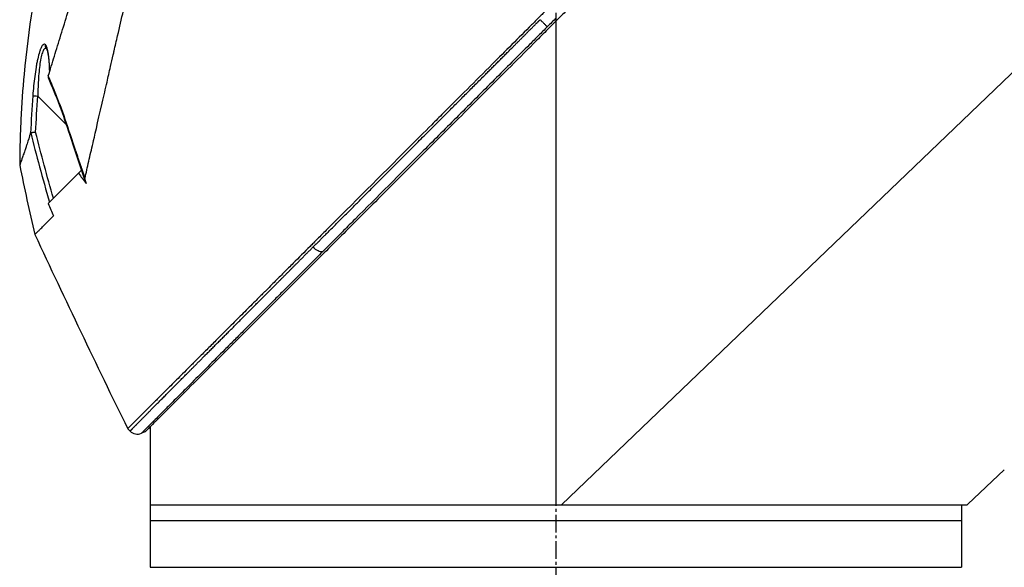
# Model space of a CAD drawing. Header units: millimetres. Extents: x 0 to 4378, y 0 to 2376.
# Tile 113 of 256: x 295 to 390, y 1645 to 1697. Entities that reach past the tile are written whole.
import ezdxf

# ---------------------------------------------------------------- set-up
doc = ezdxf.new("R2010")
doc.units = ezdxf.units.MM
doc.header["$LTSCALE"] = 0.2
doc.linetypes.add('CENTER2', pattern=[1.125, 0.75, -0.125, 0.125, -0.125])
doc.layers.add('02_Center Line', color=1, linetype='CENTER2')

# ---------------------------------------------------------------- blocks, each defined once
blk = doc.blocks.new('A$C2641d59f')
for p, q in [((111, 1094.921), (111, 1048.4)), ((160.001, 1094.9), (111.521, 1048.4)), ((62.033, 1092.25), (62.033, 1092.25)), ((62.035, 1092.246), (62.035, 1092.246)), ((63.923, 1084.971), (61.187, 1087.708)), ((64.037, 1084.857), (64.037, 1084.858)), ((62.187, 1077.381), (65.096, 1080.29)), ((65.362, 1080.555), (65.096, 1080.29)), ((65.384, 1080.578), (65.362, 1080.555)), ((65.408, 1080.509), (65.362, 1080.555)), ((62.69, 1076.19), (62.691, 1076.187)), ((62.69, 1076.188), (62.69, 1076.188)), ((62.691, 1076.187), (62.691, 1076.188)), ((70.057, 1055.498), (69.826, 1055.729)), ((71.517, 1055.438), (71.154, 1055.285)), ((72, 1055.921), (72, 1042.4)), ((154.1, 1051.767), (150.6, 1048.468)), ((154.1, 1051.767), (154.1, 1051.764)), ((72, 1048.4), (150.527, 1048.4)), ((150, 1048.4), (150, 1042.4)), ((72, 1046.9), (150, 1046.9)), ((72, 1042.4), (150, 1042.4))]:
    blk.add_line(p, q)
blk.add_arc((70.764, 1056.205), 1, 224.99969, 292.95218)
at = {"extrusion": (0, 0, -1)}
for centre, major_axis, ratio, start_param, end_param in [((62.41, 1092.578), (-0.365, -0.341), 0.967774, 0.031819, 0.893203), ((61.196, 1087.698), (-0.499, 0.036), 0.01714, 0.149461, 1.551007), ((270.826, 1093.362), (-194.421, 114.353), 0.811755, 5.576632, 5.609274), ((-144.664, 961.129), (235.102, -235.108), 0.712878, 4.90627, 4.909966), ((87.95, 1073.491), (0.708, -0.706), 0.435637, 0.291628, 1.571358), ((150.606, 1048.462), (-0.685, -0.645), 0.008693, 1.464682, 1.570872), ((150.606, 1048.462), (0.685, 0.645), 0.008695, 4.606273, 4.712465)]:
    blk.add_ellipse(centre, major_axis=major_axis, ratio=ratio, start_param=start_param, end_param=end_param, dxfattribs=at)
for points, knots in [([(152.272, 1138.173), (152.272, 1138.173), (152.208, 1138.108), (151.955, 1137.855), (151.765, 1137.666), (151.02, 1136.92), (150.291, 1136.192), (149.108, 1135.008), (148.83, 1134.73), (148.205, 1134.106), (147.854, 1133.754), (146.505, 1132.406), (145.409, 1131.309), (143.912, 1129.812), (143.592, 1129.493), (142.518, 1128.419), (141.742, 1127.642), (140.081, 1125.982), (139.193, 1125.094), (137.812, 1123.713), (137.334, 1123.235), (136.351, 1122.252), (135.844, 1121.745), (134.802, 1120.703), (134.266, 1120.166), (132.573, 1118.474), (131.398, 1117.299), (129.588, 1115.489), (128.963, 1114.864), (127.677, 1113.578), (127.017, 1112.918), (125.663, 1111.564), (124.968, 1110.869), (123.915, 1109.816), (123.558, 1109.459), (122.455, 1108.356), (121.706, 1107.607), (119.325, 1105.227), (117.684, 1103.584), (115.635, 1101.537), (115.233, 1101.135), (114.294, 1100.196), (113.757, 1099.658), (112.865, 1098.766), (112.538, 1098.44), (112.104, 1098.006), (112.041, 1097.943), (111.903, 1097.804), (111.831, 1097.732), (111.506, 1097.407), (111.311, 1097.212), (110.958, 1096.859), (110.862, 1096.763), (110.576, 1096.477), (110.43, 1096.331), (110.12, 1096.022), (109.968, 1095.87), (109.715, 1095.617), (109.615, 1095.516), (109.425, 1095.326), (109.343, 1095.245), (109.146, 1095.048), (109.04, 1094.941), (108.842, 1094.743), (108.752, 1094.653), (107.395, 1093.298), (106.131, 1092.033), (104.064, 1089.965), (103.259, 1089.16), (101.689, 1087.591), (100.923, 1086.825), (99.793, 1085.694), (99.425, 1085.327), (98.325, 1084.226), (97.593, 1083.495), (94.132, 1080.034), (91.461, 1077.363), (88.764, 1074.666), (88.627, 1074.529), (88.354, 1074.256), (88.218, 1074.12), (87.948, 1073.85), (87.813, 1073.715), (87.572, 1073.474), (87.465, 1073.367), (86.813, 1072.716), (86.272, 1072.174), (85.588, 1071.49), (85.437, 1071.339), (85.157, 1071.059), (85.027, 1070.929), (84.767, 1070.669), (84.637, 1070.539), (84.342, 1070.244), (84.177, 1070.08), (83.857, 1069.76), (83.702, 1069.605), (83.374, 1069.276), (83.202, 1069.104), (82.951, 1068.853), (82.873, 1068.775), (82.683, 1068.585), (82.571, 1068.473), (82.33, 1068.232), (82.2, 1068.102), (81.885, 1067.787), (81.7, 1067.602), (81.32, 1067.222), (81.126, 1067.028), (80.542, 1066.444), (80.157, 1066.059), (79.688, 1065.591), (79.6, 1065.502), (79.371, 1065.274), (79.233, 1065.135), (78.947, 1064.849), (78.801, 1064.703), (78.5, 1064.403), (78.346, 1064.248), (78.041, 1063.943), (77.89, 1063.793), (77.598, 1063.5), (77.456, 1063.358), (77.039, 1062.942), (76.769, 1062.672), (76.255, 1062.158), (76.011, 1061.913), (75.547, 1061.449), (75.327, 1061.229), (74.711, 1060.613), (74.326, 1060.229), (73.64, 1059.543), (73.334, 1059.236), (72.79, 1058.692), (72.549, 1058.451), (72.122, 1058.025), (71.934, 1057.836), (71.678, 1057.581), (71.603, 1057.505), (71.391, 1057.294), (71.261, 1057.164), (70.925, 1056.827), (70.735, 1056.638), (70.325, 1056.228), (70.138, 1056.041), (69.95, 1055.853), (69.903, 1055.806), (69.857, 1055.759), (69.845, 1055.748), (69.83, 1055.732), (69.826, 1055.729), (69.826, 1055.729)], [-21.000836, -21.000836, -21.000836, -21.000836, -20.328863, -20.328863, -19.655828, -19.655828, -18.308332, -18.308332, -17.924512, -17.924512, -17.485993, -17.485993, -16.316696, -16.316696, -16.006668, -16.006668, -15.296307, -15.296307, -14.534305, -14.534305, -14.139555, -14.139555, -13.730091, -13.730091, -13.30546, -13.30546, -12.401825, -12.401825, -11.929878, -11.929878, -11.437802, -11.437802, -10.9252, -10.9252, -10.663362, -10.663362, -10.117833, -10.117833, -8.934625, -8.934625, -8.645977, -8.645977, -8.260408, -8.260408, -8.006475, -8.006475, -7.961161, -7.961161, -7.91407, -7.91407, -7.778509, -7.778509, -7.724161, -7.724161, -7.666804, -7.666804, -7.602838, -7.602838, -7.565627, -7.565627, -7.532521, -7.532521, -7.488032, -7.488032, -7.450837, -7.450837, -6.924212, -6.924212, -6.587553, -6.587553, -6.265466, -6.265466, -6.109966, -6.109966, -5.79866, -5.79866, -4.627003, -4.627003, -4.564096, -4.564096, -4.501625, -4.501625, -4.439084, -4.439084, -4.389917, -4.389917, -4.135415, -4.135415, -4.06302, -4.06302, -4.00074, -4.00074, -3.938004, -3.938004, -3.858125, -3.858125, -3.782258, -3.782258, -3.697501, -3.697501, -3.658476, -3.658476, -3.601749, -3.601749, -3.53559, -3.53559, -3.439968, -3.439968, -3.337887, -3.337887, -3.131131, -3.131131, -3.082568, -3.082568, -3.005474, -3.005474, -2.922888, -2.922888, -2.834293, -2.834293, -2.74619, -2.74619, -2.661641, -2.661641, -2.496608, -2.496608, -2.34096, -2.34096, -2.194458, -2.194458, -1.921626, -1.921626, -1.681164, -1.681164, -1.470918, -1.470918, -1.287493, -1.287493, -1.207074, -1.207074, -1.056347, -1.056347, -0.792008, -0.792008, -0.395398, -0.395398, -0.197631, -0.197631, -0.099394, -0.099394, 0, 0, 0, 0]), ([(65.721, 1079.812), (65.842, 1080.346), (65.957, 1080.863), (66.215, 1081.997), (66.356, 1082.596), (66.631, 1083.779), (66.915, 1085.091), (67.539, 1087.752), (67.699, 1088.412), (67.899, 1089.301), (67.952, 1089.541), (68.061, 1090.026), (68.121, 1090.291), (68.264, 1090.918), (68.353, 1091.298), (68.468, 1091.8), (68.497, 1091.929), (68.635, 1092.531), (68.747, 1093.024), (69.042, 1094.313), (69.228, 1095.119), (70.232, 1099.5), (71.263, 1103.946), (72.458, 1109.237), (72.516, 1109.494), (72.637, 1110.024), (72.698, 1110.288), (72.816, 1110.801), (72.875, 1111.054), (73.166, 1112.311), (73.394, 1113.302), (73.731, 1114.774), (73.843, 1115.263), (74.406, 1117.715), (74.842, 1119.614), (75.356, 1121.862), (75.456, 1122.299), (76.358, 1126.245), (77.05, 1129.258), (77.93, 1133.101), (78.21, 1134.314), (78.526, 1135.705), (78.612, 1136.093), (78.755, 1136.717), (78.813, 1136.955), (78.847, 1137.1)], [0, 0, 0, 0, 0.224226, 0.224226, 0.438481, 0.438481, 0.643813, 0.643813, 0.718212, 0.718212, 0.74576, 0.74576, 0.776284, 0.776284, 0.820204, 0.820204, 0.834927, 0.834927, 0.896521, 0.896521, 0.995652, 0.995652, 1.428405, 1.428405, 1.450296, 1.450296, 1.471663, 1.471663, 1.492327, 1.492327, 1.574835, 1.574835, 1.616316, 1.616316, 1.784634, 1.784634, 1.826029, 1.826029, 2.164003, 2.164003, 2.373598, 2.373598, 2.479923, 2.479923, 2.586935, 2.586935, 2.586935, 2.586935]), ([(152.463, 1136.383), (152.463, 1136.383), (152.463, 1136.383), (151.702, 1135.622), (151.259, 1135.179), (150.525, 1134.445), (150.352, 1134.272), (148.708, 1132.628), (146.653, 1130.573), (143.572, 1127.492), (142.861, 1126.781), (140.383, 1124.303), (138.504, 1122.424), (135.501, 1119.421), (134.423, 1118.343), (132.16, 1116.08), (130.969, 1114.889), (128.452, 1112.372), (127.121, 1111.041), (124.316, 1108.236), (122.838, 1106.758), (120.577, 1104.497), (119.801, 1103.722), (117.721, 1101.641), (116.411, 1100.332), (114.783, 1098.703), (114.457, 1098.378), (113.924, 1097.844), (113.726, 1097.647), (113.315, 1097.236), (113.157, 1097.078), (112.816, 1096.736), (112.636, 1096.556), (112.299, 1096.22), (112.143, 1096.064), (111.705, 1095.626), (111.424, 1095.345), (111.065, 1094.985), (110.986, 1094.907), (110.816, 1094.736), (110.726, 1094.647), (110.416, 1094.337), (110.262, 1094.183), (109.663, 1093.584), (109.255, 1093.176), (107.199, 1091.12), (105.542, 1089.463), (103.138, 1087.059), (102.378, 1086.299), (100.164, 1084.084), (98.716, 1082.637), (95.975, 1079.896), (94.676, 1078.597), (92.808, 1076.729), (92.225, 1076.146), (90.515, 1074.436), (89.4, 1073.321), (87.297, 1071.218), (86.305, 1070.227), (84.445, 1068.366), (83.571, 1067.492), (82.332, 1066.254), (81.946, 1065.867), (81.209, 1065.131), (80.859, 1064.78), (79.866, 1063.788), (79.244, 1063.165), (78.119, 1062.041), (77.613, 1061.534), (76.282, 1060.203), (75.505, 1059.426), (74.558, 1058.479), (74.312, 1058.233), (73.672, 1057.593), (73.309, 1057.23), (72.512, 1056.433), (72.144, 1056.065), (71.832, 1055.753), (71.777, 1055.698), (71.659, 1055.581), (71.606, 1055.527), (71.535, 1055.456), (71.517, 1055.438), (71.517, 1055.438)], [-15.738203, -15.738203, -15.738203, -15.738203, -14.793481, -14.793481, -14.173934, -14.173934, -13.996984, -13.996984, -12.579476, -12.579476, -12.176243, -12.176243, -11.215253, -11.215253, -10.695697, -10.695697, -10.142358, -10.142358, -9.539575, -9.539575, -8.883963, -8.883963, -8.543526, -8.543526, -7.972636, -7.972636, -7.829924, -7.829924, -7.73886, -7.73886, -7.680875, -7.680875, -7.616244, -7.616244, -7.560081, -7.560081, -7.459116, -7.459116, -7.430908, -7.430908, -7.397967, -7.397967, -7.318024, -7.318024, -7.146824, -7.146824, -6.455961, -6.455961, -6.135134, -6.135134, -5.518203, -5.518203, -4.951279, -4.951279, -4.691225, -4.691225, -4.182012, -4.182012, -3.710062, -3.710062, -3.272291, -3.272291, -3.069642, -3.069642, -2.879581, -2.879581, -2.522736, -2.522736, -2.208798, -2.208798, -1.659444, -1.659444, -1.453529, -1.453529, -1.091939, -1.091939, -0.546675, -0.546675, -0.410051, -0.410051, -0.205023, -0.205023, 0, 0, 0, 0]), ([(62.193, 1089.645), (62.38, 1090.251), (62.577, 1090.888), (62.983, 1092.202), (63.194, 1092.883), (63.844, 1094.987), (64.303, 1096.471), (65.094, 1099.035), (65.419, 1100.085), (65.837, 1101.44), (65.926, 1101.729), (66.058, 1102.157), (66.103, 1102.304), (66.367, 1103.158), (66.587, 1103.869), (66.923, 1104.957), (67.044, 1105.345), (67.296, 1106.156), (67.426, 1106.572), (67.691, 1107.417), (67.828, 1107.849), (68.105, 1108.718), (68.244, 1109.153), (68.521, 1110.016), (68.659, 1110.446), (69.358, 1112.62), (69.906, 1114.328), (70.561, 1116.38), (70.686, 1116.772), (71.067, 1117.968), (71.319, 1118.761), (71.813, 1120.313), (72.054, 1121.073), (72.403, 1122.175), (72.516, 1122.532), (72.738, 1123.235), (72.846, 1123.579), (73.058, 1124.251), (73.163, 1124.584), (73.368, 1125.236), (73.471, 1125.562), (73.613, 1126.016), (73.659, 1126.16), (74.405, 1128.539), (74.976, 1130.383), (75.439, 1131.921), (75.488, 1132.084), (75.615, 1132.512), (75.688, 1132.76), (75.851, 1133.319), (75.931, 1133.6), (76.024, 1133.936), (76.05, 1134.034), (76.094, 1134.2), (76.112, 1134.269), (76.126, 1134.323)], [0.00002, 0.00002, 0.00002, 0.00002, 0.259158, 0.259158, 0.518708, 0.518708, 1.038075, 1.038075, 1.384705, 1.384705, 1.477831, 1.477831, 1.526561, 1.526561, 1.759973, 1.759973, 1.890971, 1.890971, 2.029156, 2.029156, 2.171186, 2.171186, 2.316283, 2.316283, 2.460898, 2.460898, 3.049329, 3.049329, 3.189055, 3.189055, 3.478614, 3.478614, 3.769885, 3.769885, 3.913253, 3.913253, 4.056001, 4.056001, 4.19686, 4.19686, 4.341119, 4.341119, 4.411312, 4.411312, 5.498875, 5.498875, 5.634552, 5.634552, 5.872375, 5.872375, 6.229939, 6.229939, 6.408513, 6.408513, 6.587137, 6.587137, 6.587137, 6.587137]), ([(65.947, 1114.784), (62.661, 1106.875), (60.653, 1098.35), (59.728, 1088.367), (59.627, 1086.908), (59.513, 1084.512), (59.482, 1083.575), (59.454, 1082.111), (59.447, 1081.56), (59.445, 1081.057)], [0, 0, 0, 0, 2.569332, 2.569332, 3.007712, 3.007712, 3.288956, 3.288956, 3.446993, 3.446993, 3.446993, 3.446993]), ([(110.168, 1094.378), (109.886, 1094.096), (109.604, 1093.814), (109.322, 1093.531), (109.035, 1093.244), (108.749, 1092.958), (108.462, 1092.671), (107.33, 1091.538), (106.199, 1090.407), (105.072, 1089.278), (103.922, 1088.128), (102.777, 1086.982), (101.637, 1085.841), (100.498, 1084.701), (99.365, 1083.567), (98.241, 1082.442), (96.011, 1080.21), (93.816, 1078.013), (91.685, 1075.877), (91.317, 1075.508), (90.951, 1075.141), (90.587, 1074.777), (90.424, 1074.613), (90.261, 1074.45), (90.099, 1074.288), (89.575, 1073.763), (89.055, 1073.242), (88.54, 1072.726)], [0, 0, 0, 0, 0.037905, 0.037905, 0.037905, 0.076407, 0.076407, 0.076407, 0.228573, 0.228573, 0.228573, 0.383709, 0.383709, 0.383709, 0.538779, 0.538779, 0.538779, 0.846375, 0.846375, 0.846375, 0.899464, 0.899464, 0.899464, 0.923234, 0.923234, 0.923234, 1, 1, 1, 1]), ([(109.477, 1095.055), (109.513, 1095.019), (109.55, 1094.982), (109.587, 1094.945), (109.625, 1094.908), (109.662, 1094.871), (109.699, 1094.834), (109.737, 1094.797), (109.773, 1094.761), (109.809, 1094.726), (109.845, 1094.691), (109.879, 1094.657), (109.911, 1094.625), (109.943, 1094.594), (109.973, 1094.565), (110, 1094.538), (110.027, 1094.512), (110.052, 1094.488), (110.074, 1094.467), (110.095, 1094.447), (110.114, 1094.429), (110.13, 1094.414), (110.146, 1094.399), (110.158, 1094.387), (110.168, 1094.378)], [0, 0, 0, 0, 0.125, 0.125, 0.125, 0.25, 0.25, 0.25, 0.375, 0.375, 0.375, 0.5, 0.5, 0.5, 0.625, 0.625, 0.625, 0.75, 0.75, 0.75, 0.875, 0.875, 0.875, 1, 1, 1, 1]), ([(61.924, 1092.639), (61.866, 1092.701), (61.803, 1092.709), (61.746, 1092.679), (61.711, 1092.661), (61.677, 1092.629), (61.649, 1092.595), (61.639, 1092.583), (61.63, 1092.572), (61.622, 1092.56), (61.599, 1092.528), (61.575, 1092.489), (61.55, 1092.445), (61.517, 1092.382), (61.483, 1092.308), (61.452, 1092.232), (61.436, 1092.194), (61.421, 1092.154), (61.408, 1092.117), (61.39, 1092.067), (61.372, 1092.015), (61.354, 1091.961), (61.29, 1091.76), (61.229, 1091.529), (61.174, 1091.283), (61.146, 1091.156), (61.119, 1091.027), (61.094, 1090.898), (61.068, 1090.763), (61.043, 1090.622), (61.018, 1090.476), (60.972, 1090.198), (60.928, 1089.898), (60.888, 1089.592), (60.812, 1089), (60.749, 1088.377), (60.703, 1087.735)], [0, 0, 0, 0, 0.068487, 0.068487, 0.068487, 0.110613, 0.110613, 0.110613, 0.125, 0.125, 0.125, 0.165111, 0.165111, 0.165111, 0.221432, 0.221432, 0.221432, 0.25, 0.25, 0.25, 0.287562, 0.287562, 0.287562, 0.427692, 0.427692, 0.427692, 0.5, 0.5, 0.5, 0.5757, 0.5757, 0.5757, 0.720411, 0.720411, 0.720411, 1, 1, 1, 1]), ([(62.33, 1090.09), (62.324, 1090.325), (62.314, 1090.545), (62.301, 1090.75), (62.294, 1090.872), (62.285, 1090.989), (62.276, 1091.101), (62.271, 1091.157), (62.266, 1091.211), (62.261, 1091.264), (62.255, 1091.317), (62.253, 1091.344), (62.244, 1091.419), (62.237, 1091.488), (62.228, 1091.555), (62.22, 1091.618), (62.21, 1091.692), (62.199, 1091.763), (62.188, 1091.829), (62.168, 1091.952), (62.152, 1092.038), (62.123, 1092.16), (62.064, 1092.404), (61.997, 1092.561), (61.924, 1092.639)], [0.041266, 0.041266, 0.041266, 0.041266, 0.25, 0.25, 0.25, 0.375, 0.375, 0.375, 0.4375, 0.4375, 0.4375, 0.5, 0.5, 0.5, 0.5575644, 0.5575644, 0.5575644, 0.625, 0.625, 0.625, 0.75, 0.75, 0.75, 1, 1, 1, 1]), ([(62.036, 1092.245), (61.985, 1092.295), (61.932, 1092.307), (61.85, 1092.269), (61.821, 1092.244), (61.764, 1092.174), (61.736, 1092.129), (61.682, 1092.019), (61.655, 1091.954), (61.602, 1091.806), (61.577, 1091.722), (61.505, 1091.452), (61.462, 1091.242), (61.385, 1090.775), (61.352, 1090.525), (61.295, 1089.998), (61.271, 1089.72), (61.213, 1088.876), (61.191, 1088.298), (61.187, 1087.708)], [0.0086803, 0.0086803, 0.0086803, 0.0086803, 0.125, 0.125, 0.1875, 0.1875, 0.25, 0.25, 0.3125, 0.3125, 0.375, 0.375, 0.5, 0.5, 0.625, 0.625, 0.75, 0.75, 1, 1, 1, 1]), ([(62.032, 1092.252), (62.032, 1092.252), (62.037, 1092.244), (62.056, 1092.202), (62.074, 1092.157), (62.117, 1092.012), (62.143, 1091.898), (62.204, 1091.56), (62.236, 1091.31), (62.286, 1090.732), (62.305, 1090.396), (62.315, 1090.041)], [0.0239142, 0.0239142, 0.0239142, 0.0239142, 0.0520946, 0.0520946, 0.0991153, 0.0991153, 0.1707501, 0.1707501, 0.2833283, 0.2833283, 0.4069798, 0.4069798, 0.4069798, 0.4069798]), ([(62.193, 1089.644), (62.187, 1089.625), (62.182, 1089.608), (62.173, 1089.577), (62.17, 1089.563), (62.167, 1089.553)], [-0.01637818, -0.01637818, -0.01637818, -0.01637818, -0.00823051, -0.00823051, -0.00000316, -0.00000316, -0.00000316, -0.00000316]), ([(64.298, 1084.054), (64, 1084.998), (63.68, 1085.909), (63.234, 1087.091), (63.145, 1087.323), (62.967, 1087.78), (62.888, 1087.976), (62.587, 1088.722), (62.388, 1089.194), (62.193, 1089.645)], [0, 0, 0, 0, 0.5, 0.5, 0.625, 0.625, 0.75, 0.75, 0.9999843, 0.9999843, 0.9999843, 0.9999843]), ([(60.491, 1084.153), (60.368, 1083.774), (60.256, 1083.432), (60.121, 1083.021), (60.088, 1082.921), (60.014, 1082.701), (59.974, 1082.581), (59.885, 1082.315), (59.838, 1082.176), (59.77, 1081.976), (59.746, 1081.905), (59.643, 1081.607), (59.579, 1081.427), (59.51, 1081.233), (59.491, 1081.182), (59.47, 1081.124), (59.464, 1081.108), (59.457, 1081.089), (59.455, 1081.083), (59.451, 1081.074), (59.45, 1081.07), (59.446, 1081.06), (59.445, 1081.057), (59.445, 1081.057)], [0.00001, 0.00001, 0.00001, 0.00001, 0.245288, 0.245288, 0.32758, 0.32758, 0.439471, 0.439471, 0.588452, 0.588452, 0.672216, 0.672216, 0.969709, 0.969709, 1.119078, 1.119078, 1.193047, 1.193047, 1.22978, 1.22978, 1.265, 1.265, 1.331745, 1.331745, 1.331745, 1.331745]), ([(60.491, 1084.153), (60.493, 1084.158), (60.495, 1084.162), (60.5, 1084.168), (60.503, 1084.17), (60.507, 1084.17)], [-0.00715982, -0.00715982, -0.00715982, -0.00715982, -0.003611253, -0.003611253, -0.000066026, -0.000066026, -0.000066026, -0.000066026]), ([(60.98, 1084.227), (60.979, 1084.227), (60.978, 1084.227), (60.926, 1084.219), (60.875, 1084.213), (60.776, 1084.203), (60.727, 1084.198), (60.673, 1084.194), (60.663, 1084.193), (60.617, 1084.189), (60.587, 1084.184), (60.539, 1084.176), (60.52, 1084.172), (60.507, 1084.17)], [-0.00030662, -0.00030662, -0.00030662, -0.00030662, 0, 0, 0.01532058, 0.01532058, 0.03142731, 0.03142731, 0.03552574, 0.03552574, 0.04971247, 0.04971247, 0.06328028, 0.06328028, 0.06328028, 0.06328028]), ([(65.83, 1079.318), (65.797, 1079.419), (65.761, 1079.536), (65.729, 1079.682), (65.718, 1079.743), (65.72, 1079.794), (65.721, 1079.802), (65.721, 1079.812)], [-0.05209089, -0.05209089, -0.05209089, -0.05209089, -0.01888658, -0.01888658, -0.00311949, -0.00311949, 0, 0, 0, 0]), ([(60.905, 1074.401), (60.905, 1074.401), (60.951, 1074.448), (61.071, 1074.568), (61.108, 1074.605), (61.211, 1074.707), (61.281, 1074.778), (61.442, 1074.939), (61.533, 1075.03), (61.777, 1075.274), (61.94, 1075.437), (62.21, 1075.707), (62.302, 1075.799), (62.491, 1075.988), (62.589, 1076.086), (62.691, 1076.187)], [0.000084, 0.000084, 0.000084, 0.000084, 0.36531, 0.36531, 0.496252, 0.496252, 0.680576, 0.680576, 0.864613, 0.864613, 1.12402, 1.12402, 1.248089, 1.248089, 1.369227, 1.369227, 1.369227, 1.369227]), ([(88.54, 1072.726), (88.186, 1072.371), (87.835, 1072.02), (87.486, 1071.67), (87.232, 1071.416), (86.979, 1071.162), (86.728, 1070.911), (86.383, 1070.564), (86.039, 1070.221), (85.699, 1069.88), (85.359, 1069.54), (85.023, 1069.203), (84.689, 1068.869), (84.523, 1068.702), (84.357, 1068.536), (84.192, 1068.371), (83.907, 1068.085), (83.625, 1067.802), (83.345, 1067.522), (83.021, 1067.197), (82.701, 1066.876), (82.384, 1066.558), (82.067, 1066.24), (81.754, 1065.927), (81.445, 1065.617), (81.108, 1065.279), (80.776, 1064.947), (80.45, 1064.62), (80.3, 1064.47), (80.152, 1064.321), (80.005, 1064.173), (79.723, 1063.892), (79.446, 1063.614), (79.174, 1063.341), (78.604, 1062.769), (78.054, 1062.217), (77.526, 1061.688), (77, 1061.16), (76.496, 1060.655), (76.019, 1060.176), (75.76, 1059.916), (75.508, 1059.663), (75.264, 1059.419), (74.819, 1058.971), (74.402, 1058.553), (74.017, 1058.167), (73.756, 1057.904), (73.509, 1057.656), (73.279, 1057.425), (73.111, 1057.256), (72.951, 1057.095), (72.801, 1056.944), (72.651, 1056.793), (72.51, 1056.651), (72.378, 1056.519), (72.247, 1056.387), (72.126, 1056.265), (72.015, 1056.153), (71.793, 1055.93), (71.612, 1055.747), (71.474, 1055.609), (71.405, 1055.539), (71.347, 1055.481), (71.301, 1055.434), (71.262, 1055.395), (71.231, 1055.364), (71.208, 1055.34), (71.194, 1055.326), (71.182, 1055.314), (71.174, 1055.305), (71.169, 1055.3), (71.165, 1055.296), (71.162, 1055.293), (71.157, 1055.288), (71.154, 1055.285), (71.154, 1055.285)], [0, 0, 0, 0, 0.038515, 0.038515, 0.038515, 0.066566, 0.066566, 0.066566, 0.105122, 0.105122, 0.105122, 0.143579, 0.143579, 0.143579, 0.16279, 0.16279, 0.16279, 0.195995, 0.195995, 0.195995, 0.234457, 0.234457, 0.234457, 0.27289, 0.27289, 0.27289, 0.314748, 0.314748, 0.314748, 0.333918, 0.333918, 0.333918, 0.370525, 0.370525, 0.370525, 0.447102, 0.447102, 0.447102, 0.523544, 0.523544, 0.523544, 0.565188, 0.565188, 0.565188, 0.641396, 0.641396, 0.641396, 0.693272, 0.693272, 0.693272, 0.731274, 0.731274, 0.731274, 0.769237, 0.769237, 0.769237, 0.807172, 0.807172, 0.807172, 0.882963, 0.882963, 0.882963, 0.920831, 0.920831, 0.920831, 0.951804, 0.951804, 0.951804, 0.970728, 0.970728, 0.970728, 0.981042, 0.981042, 0.981042, 1, 1, 1, 1]), ([(72, 1055.921), (71.871, 1055.792), (71.767, 1055.688), (71.632, 1055.553), (71.589, 1055.51), (71.546, 1055.467), (71.535, 1055.456), (71.524, 1055.445), (71.522, 1055.443), (71.519, 1055.44), (71.518, 1055.439), (71.518, 1055.439), (71.517, 1055.439), (71.517, 1055.438), (71.517, 1055.438), (71.517, 1055.438)], [10.5802482, 10.5802482, 10.5802482, 10.5802482, 10.7036166, 10.7036166, 10.7937857, 10.7937857, 10.8389013, 10.8389013, 10.8614474, 10.8614474, 10.8727145, 10.8727145, 10.8783456, 10.8783456, 10.8838253, 10.8838253, 10.8838253, 10.8838253])]:
    blk.add_open_spline(points, degree=3, knots=knots)
for points in [[(111.029, 1095.24), (110.742, 1094.953), (110.455, 1094.666), (110.168, 1094.378)], [(62.167, 1089.553), (62.164, 1089.538), (62.168, 1089.522), (62.176, 1089.506)], [(62.173, 1089.505), (62.931, 1087.753), (63.639, 1085.905), (64.229, 1084.038)], [(60.703, 1087.735), (60.615, 1086.524), (60.546, 1085.344), (60.491, 1084.153)], [(60.98, 1084.227), (61.035, 1085.388), (61.103, 1086.548), (61.187, 1087.708)], [(60.507, 1084.17), (61.037, 1082.06), (61.633, 1079.837), (62.307, 1077.501)], [(64.232, 1084.039), (64.234, 1084.037), (64.259, 1084.043), (64.298, 1084.054)], [(64.233, 1084.038), (64.723, 1082.487), (65.248, 1080.946), (65.794, 1079.414)], [(59.445, 1081.057), (59.891, 1078.83), (60.377, 1076.611), (60.905, 1074.401)], [(65.794, 1079.414), (65.805, 1079.382), (65.817, 1079.349), (65.83, 1079.318)], [(62.187, 1077.381), (62.357, 1076.983), (62.525, 1076.586), (62.691, 1076.187)], [(60.905, 1074.401), (63.819, 1068.149), (66.793, 1061.924), (69.826, 1055.729)]]:
    blk.add_open_spline(points, degree=3)
for points, weights, knots in [([(87.642, 1073.183), (88.163, 1073.705), (89.215, 1074.759), (92.424, 1077.975), (96.31, 1081.869), (100.863, 1086.429), (104.309, 1089.88), (106.902, 1092.477), (108.618, 1094.195), (109.192, 1094.77), (109.477, 1095.055)], [0.999998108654, 0.999998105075, 0.999998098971, 0.999998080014, 0.999998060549, 0.999998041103, 0.999998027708, 0.999998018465, 0.999998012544, 0.999998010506, 0.999998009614], [0, 0, 0, 0, 0.0767447, 0.1535458, 0.461084, 0.6161941, 0.7713836, 0.9235868, 0.9620932, 1, 1, 1, 1]), ([(64.298, 1084.054), (64.549, 1083.257), (64.808, 1082.463), (65.286, 1081.051), (65.502, 1080.431), (65.721, 1079.813)], [1.00000384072, 1.0000038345, 1.00000382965, 1.00000382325, 1.00000382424, 1.00000381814], [0, 0, 0, 0, 0.5599538, 0.5599538, 0.999794, 0.999794, 0.999794, 0.999794]), ([(70.057, 1055.498), (70.057, 1055.498), (70.06, 1055.502), (70.078, 1055.521), (70.114, 1055.558), (70.201, 1055.648), (70.423, 1055.874), (70.789, 1056.245), (71.279, 1056.741), (71.707, 1057.173), (72.25, 1057.722), (73.049, 1058.528), (73.99, 1059.476), (75.181, 1060.674), (76.479, 1061.98), (77.859, 1063.367), (78.872, 1064.384), (79.637, 1065.153), (80.436, 1065.954), (81.415, 1066.936), (82.342, 1067.867), (83.123, 1068.651), (83.917, 1069.448), (84.77, 1070.303), (85.715, 1071.249), (86.67, 1072.208), (87.284, 1072.824), (87.642, 1073.183)], [0.999997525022, 0.999997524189, 0.999997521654, 0.99999751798, 0.999997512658, 0.999997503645, 0.999997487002, 0.999997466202, 0.999997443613, 0.999997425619, 0.999997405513, 0.999997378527, 0.999997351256, 0.999997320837, 0.999997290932, 0.999997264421, 0.999997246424, 0.999997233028, 0.999997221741, 0.999997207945, 0.999997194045, 0.99999718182, 0.999997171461, 0.999997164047, 0.99999715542, 0.99999714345, 0.999997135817, 0.999997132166], [0, 0, 0, 0, 0.018958, 0.029272, 0.048196, 0.079169, 0.117037, 0.192828, 0.230763, 0.268726, 0.306728, 0.358604, 0.434813, 0.476456, 0.552898, 0.629475, 0.666083, 0.685252, 0.72711, 0.765543, 0.804005, 0.83721, 0.856421, 0.894878, 0.933434, 0.961485, 1, 1, 1, 1])]:
    blk.add_rational_spline(points, weights, degree=3, knots=knots)
at = {"layer": '02_Center Line', "ltscale": 11.288275}
blk.add_line((111, 1146.504), (111, 922.103), dxfattribs=at)

msp = doc.modelspace()

# ---------------------------------------------------------------- block references
msp.add_blockref('A$C2641d59f', (235.724, 602.257))

doc.saveas('drawing.dxf')
